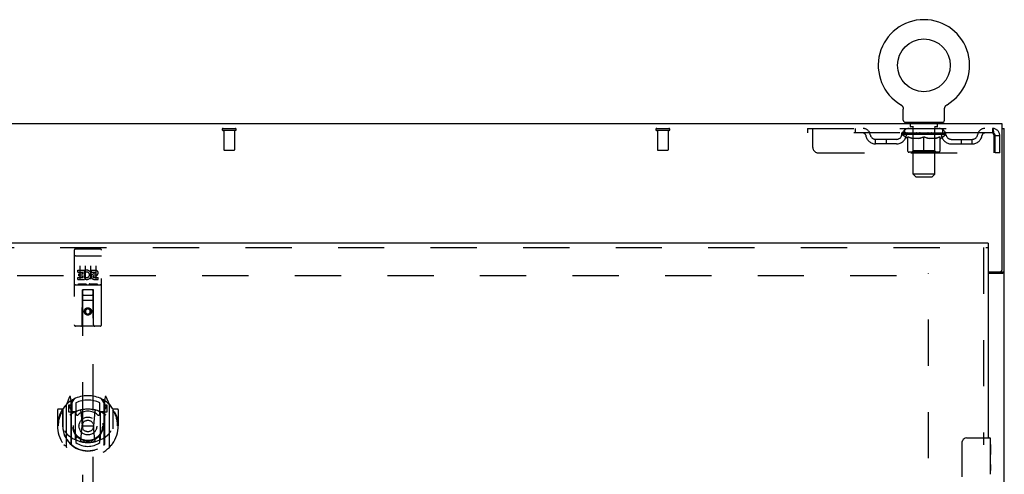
# Model space of a CAD drawing. Header units: inches. Extents: x 0 to 194, y 0 to 126.
# Tile 14 of 21: x 65 to 88, y 85 to 96. Entities that reach past the tile are written whole.
import ezdxf

# ---------------------------------------------------------------- set-up
doc = ezdxf.new("R2010")
doc.units = ezdxf.units.IN
doc.header["$LTSCALE"] = 10.674419
doc.header["$MEASUREMENT"] = 0
doc.linetypes.add('HIDDEN', pattern=[0.2, 0.1, -0.1])
doc.layers.get('0').update_dxf_attribs({"linetype": 'CONTINUOUS'})
doc.layers.add('DEFAULT_2', color=8, linetype='HIDDEN')
doc.layers.add('MASTER_DOOR_ASSEMBLY', color=7, linetype='CONTINUOUS')

msp = doc.modelspace()

# ---------------------------------------------------------------- linework, layer by layer
at = {"color": 7, "linetype": 'Continuous'}
for p, q in [((85.543, 93.711), (85.543, 93.711)), ((85.543, 93.711), (85.546, 93.708)), ((85.546, 93.708), (85.55, 93.706)), ((85.55, 93.706), (85.554, 93.703)), ((85.554, 93.703), (85.557, 93.701)), ((85.557, 93.701), (85.56, 93.698)), ((85.56, 93.698), (85.564, 93.695)), ((85.564, 93.695), (85.567, 93.692)), ((85.567, 93.692), (85.57, 93.689)), ((85.57, 93.689), (85.573, 93.686)), ((85.573, 93.686), (85.576, 93.683)), ((85.575, 93.683), (85.578, 93.679)), ((85.578, 93.679), (85.581, 93.676)), ((85.581, 93.676), (85.583, 93.672)), ((85.583, 93.672), (85.586, 93.668)), ((85.586, 93.669), (85.588, 93.665)), ((85.588, 93.665), (85.59, 93.661)), ((85.592, 93.657), (85.594, 93.653)), ((85.594, 93.653), (85.595, 93.649)), ((85.595, 93.649), (85.597, 93.645)), ((85.597, 93.645), (85.598, 93.641)), ((85.598, 93.641), (85.599, 93.637)), ((85.599, 93.637), (85.601, 93.633)), ((85.601, 93.633), (85.601, 93.628)), ((85.604, 93.354), (85.604, 93.603)), ((86.554, 93.603), (86.554, 93.607)), ((86.554, 93.354), (86.554, 93.603)), ((86.556, 93.624), (86.557, 93.628)), ((86.557, 93.628), (86.558, 93.633)), ((86.558, 93.633), (86.559, 93.637)), ((86.559, 93.637), (86.56, 93.641)), ((86.56, 93.641), (86.561, 93.645)), ((86.561, 93.645), (86.563, 93.649)), ((86.563, 93.649), (86.565, 93.653)), ((86.565, 93.653), (86.566, 93.657)), ((86.566, 93.657), (86.568, 93.661)), ((86.568, 93.661), (86.57, 93.665)), ((86.57, 93.665), (86.573, 93.669)), ((86.573, 93.668), (86.575, 93.672)), ((86.575, 93.672), (86.577, 93.676)), ((86.577, 93.676), (86.58, 93.679)), ((86.58, 93.679), (86.583, 93.683)), ((86.583, 93.683), (86.585, 93.686)), ((86.585, 93.686), (86.588, 93.689)), ((86.588, 93.689), (86.591, 93.692)), ((86.591, 93.692), (86.595, 93.695)), ((86.595, 93.695), (86.598, 93.698)), ((86.598, 93.698), (86.601, 93.701)), ((86.601, 93.701), (86.605, 93.703)), ((86.605, 93.703), (86.608, 93.706)), ((86.608, 93.706), (86.612, 93.708)), ((86.608, 93.706), (86.61, 93.707)), ((86.612, 93.708), (86.615, 93.711)), ((86.615, 93.711), (86.615, 93.711)), ((85.642, 93.294), (85.642, 93.264)), ((86.517, 93.294), (85.642, 93.294)), ((86.517, 93.294), (86.517, 93.264)), ((87.881, 93.16), (87.933, 93.16)), ((87.829, 89.848), (87.829, 89.847)), ((87.829, 89.847), (87.933, 89.847))]:
    msp.add_line(p, q, dxfattribs=at)
at = {"color": 3, "linetype": 'Continuous'}
for p, q in [((87.881, 93.264), (39.985, 93.264)), ((87.881, 89.907), (87.881, 93.264)), ((87.933, 33.368), (87.933, 93.16)), ((87.558, 89.847), (87.821, 89.847)), ((87.558, 89.816), (87.892, 89.816))]:
    msp.add_line(p, q, dxfattribs=at)
at = {"color": 7, "linetype": 'Continuous'}
for points in [[(85.59, 93.661), (85.592, 93.657), (85.594, 93.653)], [(85.601, 93.628), (85.602, 93.624), (85.603, 93.62), (85.603, 93.615), (85.604, 93.611), (85.604, 93.607), (85.604, 93.603)], [(85.604, 93.611), (85.604, 93.607), (85.604, 93.603)], [(86.554, 93.607), (86.554, 93.611), (86.555, 93.615), (86.555, 93.62), (86.556, 93.624)], [(86.554, 93.607), (86.554, 93.611), (86.555, 93.615), (86.555, 93.62), (86.556, 93.624)], [(87.811, 89.816), (87.811, 89.817), (87.81, 89.818), (87.81, 89.82), (87.81, 89.821), (87.811, 89.823), (87.812, 89.825), (87.813, 89.826), (87.814, 89.828), (87.815, 89.829), (87.816, 89.831), (87.818, 89.832), (87.819, 89.833), (87.822, 89.836)], [(87.822, 89.836), (87.824, 89.837), (87.825, 89.839), (87.826, 89.84), (87.827, 89.841), (87.828, 89.843), (87.829, 89.844), (87.829, 89.845), (87.829, 89.847)]]:
    msp.add_lwpolyline(points, dxfattribs=at)
at = {"color": 3, "linetype": 'Continuous'}
for points in [[(87.892, 89.816), (87.894, 89.817), (87.896, 89.819), (87.899, 89.821), (87.901, 89.822), (87.904, 89.824), (87.907, 89.825)], [(87.907, 89.825), (87.913, 89.828), (87.916, 89.83), (87.919, 89.831), (87.921, 89.833), (87.924, 89.834), (87.926, 89.836), (87.928, 89.837), (87.93, 89.839), (87.931, 89.841), (87.932, 89.842), (87.933, 89.844), (87.933, 89.845), (87.933, 89.847)]]:
    msp.add_lwpolyline(points, dxfattribs=at)
at = {"color": 7, "linetype": 'Continuous'}
msp.add_circle((86.079, 94.618), 0.609, dxfattribs=at)
for centre, radius, start, end in [((86.079, 94.618), 1.054, 300.3993, 239.6007), ((85.664, 93.354), 0.06, 180, 270), ((86.494, 93.354), 0.06, 270, 360)]:
    msp.add_arc(centre, radius, start, end, dxfattribs=at)
at = {"color": 3, "linetype": 'Continuous'}
msp.add_arc((87.821, 89.907), 0.06, 270, 360, dxfattribs=at)
at = {"layer": 'DEFAULT_2', "color": 8, "linetype": 'HIDDEN'}
for p, q in [((85.548, 93.707), (85.55, 93.706)), ((86.615, 93.711), (86.615, 93.711)), ((69.916, 93.16), (70.2, 93.16)), ((69.916, 93.117), (70.2, 93.117)), ((69.934, 93.117), (69.934, 92.67)), ((70.182, 93.117), (70.182, 92.67)), ((79.916, 93.16), (80.2, 93.16)), ((79.916, 93.117), (80.2, 93.117)), ((79.934, 93.117), (79.934, 92.67)), ((80.182, 93.117), (80.182, 92.67)), ((83.392, 93.16), (83.392, 93.056)), ((83.392, 93.16), (87.662, 93.16)), ((83.517, 92.722), (83.517, 93.16)), ((84.492, 93.16), (84.492, 93.056)), ((85.642, 93.056), (85.642, 93.16)), ((85.734, 93.294), (85.734, 93.264)), ((85.769, 93.204), (85.769, 93.284)), ((85.838, 93.194), (85.779, 93.194)), ((85.83, 92.104), (85.83, 93.184)), ((86.379, 93.194), (86.32, 93.194)), ((86.328, 92.104), (86.328, 93.184)), ((86.389, 93.204), (86.389, 93.284)), ((86.424, 93.294), (86.424, 93.264)), ((86.517, 93.056), (86.517, 93.16)), ((87.662, 93.16), (87.662, 93.056)), ((87.664, 93.159), (87.662, 93.16)), ((87.662, 93.056), (83.392, 93.056)), ((84.965, 92.805), (84.965, 92.909)), ((85.447, 92.909), (84.965, 92.909)), ((85.215, 92.805), (85.215, 92.909)), ((85.573, 93.019), (85.573, 93.056)), ((86.585, 93.019), (85.573, 93.019)), ((85.7, 92.929), (85.573, 93.019)), ((85.581, 93.051), (85.581, 93.056)), ((85.587, 93.048), (85.587, 93.051)), ((85.587, 93.048), (86.571, 93.048)), ((85.595, 93.048), (85.595, 93.051)), ((85.595, 93.048), (85.595, 93.051)), ((85.603, 93.051), (85.603, 93.056)), ((85.616, 93.048), (85.616, 93.051)), ((85.618, 93.048), (85.618, 93.051)), ((85.641, 93.051), (85.641, 93.056)), ((85.652, 93.048), (85.652, 93.051)), ((85.654, 93.048), (85.654, 93.051)), ((85.818, 93.05), (85.657, 93.05)), ((85.691, 93.051), (85.691, 93.056)), ((85.692, 93.048), (85.692, 93.05)), ((85.693, 93.048), (85.693, 93.05)), ((85.695, 93.048), (85.695, 93.05)), ((85.7, 92.929), (85.709, 92.929)), ((85.701, 93.048), (85.701, 93.051)), ((85.701, 93.048), (85.701, 93.05)), ((85.704, 93.048), (85.704, 93.051)), ((85.707, 93.048), (85.707, 93.051)), ((85.709, 92.639), (85.709, 92.964)), ((85.71, 93.048), (85.71, 93.05)), ((85.721, 93.048), (85.721, 93.05)), ((85.736, 93.048), (85.736, 93.053)), ((85.736, 93.048), (85.736, 93.05)), ((85.753, 93.048), (85.753, 93.05)), ((85.753, 93.048), (85.753, 93.05)), ((85.754, 93.051), (85.754, 93.056)), ((85.761, 93.048), (85.761, 93.051)), ((85.765, 93.048), (85.765, 93.051)), ((85.772, 93.048), (85.772, 93.05)), ((85.781, 93.048), (85.781, 93.054)), ((85.794, 93.048), (85.794, 93.05)), ((85.796, 93.048), (85.796, 93.05)), ((85.818, 93.048), (85.818, 93.05)), ((85.871, 93.05), (85.822, 93.05)), ((85.966, 92.929), (85.822, 92.929)), ((85.826, 93.051), (85.826, 93.056)), ((85.829, 92.641), (85.829, 93.016)), ((85.831, 93.048), (85.831, 93.051)), ((85.835, 93.048), (85.835, 93.051)), ((85.84, 93.048), (85.84, 93.055)), ((85.843, 93.048), (85.843, 93.05)), ((85.852, 93.048), (85.852, 93.05)), ((85.871, 93.048), (85.871, 93.05)), ((85.931, 93.05), (85.884, 93.05)), ((85.9, 93.048), (85.9, 93.05)), ((85.906, 93.051), (85.906, 93.056)), ((85.909, 93.048), (85.909, 93.051)), ((85.911, 93.048), (85.911, 93.055)), ((85.913, 93.048), (85.913, 93.051)), ((85.919, 93.048), (85.919, 93.051)), ((85.931, 93.048), (85.931, 93.05)), ((85.996, 93.05), (85.952, 93.05)), ((85.962, 93.048), (85.962, 93.05)), ((85.988, 93.05), (86.079, 93.056)), ((85.991, 93.051), (85.991, 93.056)), ((85.992, 93.056), (85.991, 93.056)), ((85.992, 93.051), (85.992, 93.056)), ((85.992, 93.048), (85.992, 93.051)), ((85.995, 93.048), (85.995, 93.051)), ((85.996, 93.048), (85.996, 93.051)), ((85.996, 93.048), (85.996, 93.05)), ((86.062, 93.05), (86.024, 93.05)), ((86.028, 93.048), (86.028, 93.05)), ((86.062, 93.048), (86.062, 93.05)), ((86.077, 93.051), (86.077, 93.051)), ((86.077, 93.048), (86.077, 93.051)), ((86.077, 93.048), (86.077, 93.051)), ((86.079, 93.051), (86.079, 93.056)), ((86.079, 92.61), (86.079, 92.964)), ((86.081, 93.048), (86.081, 93.051)), ((86.081, 93.048), (86.081, 93.051)), ((86.081, 93.051), (86.081, 93.051)), ((86.083, 93.05), (86.134, 93.05)), ((86.096, 93.048), (86.096, 93.05)), ((86.109, 93.05), (86.109, 93.054)), ((86.109, 93.054), (86.171, 93.05)), ((86.126, 93.05), (86.126, 93.053)), ((86.13, 93.048), (86.13, 93.05)), ((86.162, 93.048), (86.162, 93.051)), ((86.163, 93.048), (86.163, 93.051)), ((86.163, 93.048), (86.163, 93.05)), ((86.163, 93.05), (86.206, 93.05)), ((86.167, 93.051), (86.167, 93.056)), ((86.167, 93.051), (86.167, 93.056)), ((86.167, 93.056), (86.167, 93.056)), ((86.167, 93.048), (86.167, 93.051)), ((86.336, 92.929), (86.192, 92.929)), ((86.196, 93.048), (86.196, 93.05)), ((86.227, 93.048), (86.227, 93.05)), ((86.227, 93.05), (86.274, 93.05)), ((86.239, 93.048), (86.239, 93.051)), ((86.245, 93.048), (86.245, 93.051)), ((86.247, 93.048), (86.247, 93.055)), ((86.249, 93.048), (86.249, 93.051)), ((86.252, 93.051), (86.252, 93.056)), ((86.258, 93.048), (86.258, 93.05)), ((86.287, 93.048), (86.287, 93.05)), ((86.287, 93.05), (86.336, 93.05)), ((86.306, 93.048), (86.306, 93.05)), ((86.315, 93.048), (86.315, 93.05)), ((86.318, 93.048), (86.318, 93.055)), ((86.323, 93.048), (86.323, 93.051)), ((86.327, 93.048), (86.327, 93.051)), ((86.329, 92.641), (86.329, 93.016)), ((86.332, 93.051), (86.332, 93.056)), ((86.34, 93.048), (86.34, 93.05)), ((86.34, 93.05), (86.501, 93.05)), ((86.362, 93.048), (86.362, 93.05)), ((86.365, 93.048), (86.365, 93.05)), ((86.377, 93.048), (86.377, 93.054)), ((86.386, 93.048), (86.386, 93.05)), ((86.393, 93.048), (86.393, 93.051)), ((86.397, 93.048), (86.397, 93.051)), ((86.404, 93.051), (86.404, 93.056)), ((86.406, 93.048), (86.406, 93.05)), ((86.406, 93.048), (86.406, 93.05)), ((86.422, 93.048), (86.422, 93.053)), ((86.422, 93.048), (86.422, 93.05)), ((86.437, 93.048), (86.437, 93.05)), ((86.448, 93.048), (86.448, 93.05)), ((86.45, 92.639), (86.45, 92.964)), ((86.45, 92.929), (86.458, 92.929)), ((86.452, 93.048), (86.452, 93.051)), ((86.454, 93.048), (86.454, 93.051)), ((86.457, 93.048), (86.457, 93.051)), ((86.457, 93.048), (86.457, 93.05)), ((86.458, 92.929), (86.585, 93.019)), ((86.463, 93.048), (86.463, 93.05)), ((86.465, 93.048), (86.465, 93.05)), ((86.466, 93.048), (86.466, 93.05)), ((86.467, 93.051), (86.467, 93.056)), ((86.504, 93.048), (86.504, 93.051)), ((86.506, 93.048), (86.506, 93.051)), ((86.517, 93.051), (86.517, 93.056)), ((86.54, 93.048), (86.54, 93.051)), ((86.542, 93.048), (86.542, 93.051)), ((86.555, 93.051), (86.555, 93.056)), ((86.563, 93.048), (86.563, 93.051)), ((86.564, 93.048), (86.564, 93.051)), ((86.571, 93.048), (86.571, 93.051)), ((86.578, 93.051), (86.578, 93.056)), ((86.585, 93.019), (86.585, 93.056)), ((86.711, 92.909), (87.194, 92.909)), ((86.944, 92.805), (86.944, 92.909)), ((87.194, 92.805), (87.194, 92.909)), ((87.695, 92.993), (87.695, 92.597)), ((87.725, 92.597), (87.725, 92.993)), ((87.829, 92.993), (87.725, 92.993)), ((87.829, 92.597), (87.829, 92.993)), ((69.944, 92.66), (70.172, 92.66)), ((79.944, 92.66), (80.172, 92.66)), ((85.447, 92.805), (84.965, 92.805)), ((86.711, 92.805), (87.194, 92.805)), ((83.642, 92.597), (87.695, 92.597)), ((86.42, 92.61), (85.738, 92.61)), ((85.829, 92.641), (85.797, 92.61)), ((86.329, 92.641), (85.829, 92.641)), ((86.329, 92.641), (86.361, 92.61)), ((87.829, 92.597), (87.725, 92.597)), ((86.328, 92.104), (85.83, 92.104)), ((85.89, 92.044), (85.83, 92.104)), ((85.89, 92.044), (86.268, 92.044)), ((86.268, 92.044), (86.328, 92.104)), ((41.683, 89.764), (86.183, 89.764)), ((86.183, 40.712), (86.183, 89.816))]:
    msp.add_line(p, q, dxfattribs=at)
for points in [[(87.664, 93.159), (87.667, 93.156), (87.669, 93.151), (87.672, 93.143), (87.674, 93.134), (87.676, 93.124), (87.679, 93.111), (87.681, 93.097), (87.683, 93.082), (87.686, 93.065), (87.688, 93.048), (87.69, 93.03), (87.693, 93.012), (87.695, 92.993)], [(85.709, 92.964), (85.729, 92.956), (85.75, 92.949), (85.769, 92.943), (85.789, 92.937), (85.809, 92.933), (85.828, 92.929)], [(85.822, 92.929), (85.804, 92.933), (85.785, 92.938), (85.766, 92.943), (85.747, 92.949), (85.728, 92.956), (85.709, 92.963)], [(85.958, 92.929), (85.978, 92.933), (85.998, 92.938), (86.018, 92.943), (86.038, 92.949), (86.058, 92.956), (86.079, 92.964)], [(86.079, 92.963), (86.06, 92.955), (86.041, 92.949), (86.022, 92.943), (86.003, 92.938), (85.985, 92.933), (85.966, 92.929)], [(86.079, 92.964), (86.1, 92.956), (86.12, 92.949), (86.14, 92.943), (86.16, 92.938), (86.18, 92.933), (86.2, 92.929)], [(86.192, 92.929), (86.173, 92.933), (86.155, 92.938), (86.136, 92.943), (86.117, 92.949), (86.098, 92.956), (86.079, 92.963)], [(86.33, 92.929), (86.349, 92.933), (86.369, 92.938), (86.389, 92.943), (86.409, 92.949), (86.429, 92.956), (86.45, 92.964)], [(86.45, 92.963), (86.43, 92.956), (86.411, 92.949), (86.392, 92.943), (86.373, 92.938), (86.354, 92.933), (86.336, 92.929)], [(87.667, 93.054), (87.664, 93.056), (87.662, 93.056)], [(87.667, 93.054), (87.669, 93.052), (87.672, 93.05), (87.674, 93.046), (87.676, 93.042), (87.679, 93.038), (87.681, 93.032), (87.683, 93.026), (87.686, 93.02), (87.688, 93.014), (87.69, 93.007), (87.693, 93), (87.695, 92.993)]]:
    msp.add_lwpolyline(points, dxfattribs=at)
for centre, radius, start, end in [((69.916, 93.138), 0.0215, 90, 270), ((70.2, 93.138), 0.0215, 270, 90), ((79.916, 93.138), 0.0215, 90, 270), ((80.2, 93.138), 0.0215, 270, 90), ((84.675, 92.993), 0.167, 8.0716, 90), ((85.737, 92.993), 0.167, 90, 171.9284), ((85.759, 93.284), 0.01, 0, 90), ((85.779, 93.204), 0.01, 180, 270), ((85.82, 93.184), 0.01, 0, 90), ((86.338, 93.184), 0.01, 90, 180), ((86.379, 93.204), 0.01, 270, 360), ((86.399, 93.284), 0.01, 90, 180), ((86.422, 92.993), 0.167, 8.0716, 90), ((87.483, 92.993), 0.167, 90, 171.9284), ((87.662, 92.993), 0.167, 0, 90), ((84.676, 92.993), 0.0625, 7.9863, 90), ((84.965, 93.034), 0.229, 187.9863, 270), ((84.965, 93.034), 0.125, 188.0716, 270), ((85.447, 93.034), 0.125, 270, 351.9284), ((85.447, 93.034), 0.229, 270, 352.0137), ((85.736, 92.993), 0.0625, 90, 172.0137), ((85.797, 93.016), 0.0318, 0, 90), ((86.361, 93.016), 0.0318, 90, 180), ((86.422, 92.993), 0.0625, 7.9863, 90), ((86.711, 93.034), 0.229, 187.9863, 270), ((86.711, 93.034), 0.125, 188.0716, 270), ((87.194, 93.034), 0.125, 270, 351.9284), ((87.194, 93.034), 0.229, 270, 352.0137), ((87.482, 92.993), 0.0625, 90, 172.0137), ((87.662, 92.993), 0.063, 0, 90), ((69.944, 92.67), 0.01, 180, 270), ((70.172, 92.67), 0.01, 270, 360), ((79.944, 92.67), 0.01, 180, 270), ((80.172, 92.67), 0.01, 270, 360), ((83.642, 92.722), 0.125, 180, 270), ((85.738, 92.639), 0.0296, 180, 270), ((86.42, 92.639), 0.0296, 270, 360)]:
    msp.add_arc(centre, radius, start, end, dxfattribs=at)
for centre, major_axis, ratio, start_param, end_param in [((86.079, 93.056), (0.506, 0.005), 0.05963, 2.96643, 3.140963), ((85.557, 93.046), (0.158, 0), 0.060556, 0.430652, 1.470503), ((86.079, 93.056), (0.506, 0), 0.060556, -3.141593, -2.96706), ((85.557, 93.041), (0.158, 0.002), 0.05963, 1.376596, 1.469874), ((86.079, 93.056), (0.506, 0.011), 0.05688, 2.791345, 2.965878), ((85.538, 93.046), (0.158, 0.002), 0.05963, 0.25549, 1.295341), ((85.592, 93.046), (0.158, -0.002), 0.05963, 0.605815, 1.645666), ((86.079, 93.056), (0.506, -0.005), 0.05963, -2.96643, -2.791898), ((85.592, 93.041), (0.158, 0), 0.060556, 1.551758, 1.645036), ((85.538, 93.041), (0.158, 0.003), 0.05688, 1.20151, 1.294789), ((85.593, 93.043), (0.131, 0.001), 0.05963, 1.065228, 1.614276), ((85.577, 93.043), (0.131, 0.003), 0.05688, 0.890143, 1.43919), ((85.624, 93.043), (0.131, 0), 0.060556, 1.240391, 1.789438), ((86.079, 93.056), (0.506, 0.015), 0.052395, 2.616403, 2.790936), ((85.535, 93.046), (0.158, 0.003), 0.05688, 0.080405, 1.120256), ((85.642, 93.046), (0.158, -0.003), 0.05688, 0.7809, 1.820751), ((86.079, 93.056), (0.506, -0.011), 0.05688, -2.791345, -2.616812), ((85.642, 93.041), (0.158, -0.002), 0.05963, 1.72692, 1.820198), ((85.535, 93.041), (0.158, 0.005), 0.052395, 1.026568, 1.119847), ((85.577, 93.043), (0.131, 0.004), 0.052395, 0.715201, 1.264248), ((85.668, 93.043), (0.131, -0.001), 0.05963, 1.415553, 1.9646), ((86.079, 93.056), (0.506, 0.02), 0.046319, 2.441654, 2.616187), ((85.706, 93.046), (0.158, -0.005), 0.052395, 0.955842, 1.995693), ((85.548, 93.046), (0.158, 0.005), 0.052395, -0.094537, 0.945314), ((86.079, 93.056), (0.506, -0.015), 0.052395, -2.616403, -2.44187), ((85.706, 93.041), (0.158, -0.003), 0.05688, 1.902006, 1.995284), ((85.548, 93.041), (0.158, 0.006), 0.046319, 0.851819, 0.945098), ((85.592, 93.043), (0.131, 0.005), 0.046319, 0.540452, 1.089499), ((85.725, 93.043), (0.131, -0.003), 0.05688, 1.590638, 2.139686), ((86.079, 93.056), (0.506, 0.024), 0.038841, 2.267123, 2.441656), ((85.78, 93.046), (0.158, -0.006), 0.046319, 1.130591, 2.170442), ((85.578, 93.046), (0.158, 0.006), 0.046319, -0.269286, 0.770565), ((86.079, 93.056), (0.506, -0.02), 0.046319, -2.441654, -2.267121), ((85.78, 93.041), (0.158, -0.005), 0.052395, 2.076947, 2.170226), ((85.578, 93.041), (0.158, 0.007), 0.038841, 0.677289, 0.770567), ((85.621, 93.043), (0.131, 0.006), 0.038841, 0.365921, 0.914969), ((85.793, 93.043), (0.131, -0.004), 0.052395, 1.76558, 2.314627), ((86.079, 93.056), (0.506, 0.027), 0.030195, 2.09281, 2.267343), ((85.864, 93.046), (0.158, -0.007), 0.038841, 1.305122, 2.344973), ((85.623, 93.046), (0.158, 0.007), 0.038841, -0.443817, 0.596034), ((86.079, 93.056), (0.506, -0.024), 0.038841, -2.267123, -2.092591), ((85.864, 93.041), (0.158, -0.006), 0.046319, 2.251696, 2.344975), ((85.623, 93.041), (0.158, 0.008), 0.030195, 0.502975, 0.596254), ((85.665, 93.043), (0.131, 0.007), 0.030195, 0.191608, 0.740655), ((85.869, 93.043), (0.131, -0.005), 0.046319, 1.940329, 2.489376), ((85.682, 93.046), (0.158, 0.008), 0.030195, -0.61813, 0.421721), ((86.079, 93.056), (0.506, 0.029), 0.020645, 1.918687, 2.09322), ((85.955, 93.046), (0.158, -0.008), 0.030195, 1.479435, 2.519286), ((86.079, 93.056), (0.506, -0.027), 0.030195, -2.09281, -1.918277), ((85.955, 93.041), (0.158, -0.007), 0.038841, 2.426227, 2.519505), ((85.682, 93.041), (0.158, 0.009), 0.020645, 0.328852, 0.422131), ((85.721, 93.043), (0.131, 0.007), 0.020645, 0.017485, 0.566532), ((85.952, 93.043), (0.131, -0.006), 0.038841, 2.11486, 2.663907), ((85.752, 93.046), (0.158, 0.009), 0.020645, -0.792253, 0.247598), ((86.079, 93.056), (0.506, 0.03), 0.010478, 1.744704, 1.919237), ((86.049, 93.046), (0.158, -0.009), 0.020645, 1.653558, 2.693409), ((86.079, 93.056), (0.506, -0.029), 0.020645, -1.918687, -1.744154), ((86.049, 93.041), (0.158, -0.008), 0.030195, 2.60054, 2.693819), ((85.752, 93.041), (0.158, 0.009), 0.010478, 0.154869, 0.248148), ((85.788, 93.043), (0.131, 0.008), 0.010478, 6.126688, 6.675735), ((86.038, 93.043), (0.131, -0.007), 0.030195, 2.289173, 2.83822), ((85.833, 93.046), (0.158, 0.009), 0.010478, -0.966236, -0.000846), ((86.144, 93.046), (0.158, -0.009), 0.010478, 1.827541, 2.867392), ((86.079, 93.056), (0.506, -0.03), 0.010478, -1.744704, -1.563007), ((86.144, 93.041), (0.158, -0.009), 0.020645, 2.774664, 2.867942), ((86.126, 93.043), (0.131, -0.007), 0.020645, 2.463296, 3.012344), ((86.015, 93.046), (0.158, 0.009), 0.010478, 0.274201, 1.314052), ((85.946, 93.043), (0.131, 0.008), 0.010478, -0.000483, 0.504314), ((85.921, 93.041), (0.158, 0.009), 0.010478, 0.099668, 0.192946), ((86.079, 93.056), (0.506, 0.03), 0.010478, -1.571421, -1.396888), ((86.237, 93.041), (0.158, -0.009), 0.010478, 2.74231, 2.948646), ((86.212, 93.043), (0.131, -0.008), 0.010478, 2.637279, 3.14189), ((86.11, 93.046), (0.158, 0.009), 0.020645, 0.448184, 1.488034), ((86.032, 93.043), (0.131, 0.007), 0.020645, 0.129249, 0.678296), ((86.015, 93.041), (0.158, 0.009), 0.020645, 0.273651, 0.366929), ((86.079, 93.056), (0.506, 0.029), 0.020645, -1.397439, -1.222906), ((86.325, 93.046), (0.158, -0.009), 0.010478, -3.140747, -2.175357), ((86.079, 93.056), (0.506, -0.03), 0.010478, 1.222355, 1.396888), ((86.204, 93.046), (0.158, 0.008), 0.030195, 0.622307, 1.662158), ((86.12, 93.043), (0.131, 0.007), 0.030195, 0.303372, 0.852419), ((86.371, 93.043), (0.131, -0.008), 0.010478, 2.749043, 3.29809), ((86.406, 93.046), (0.158, -0.009), 0.020645, 2.893995, 3.933846), ((86.11, 93.041), (0.158, 0.008), 0.030195, 0.447774, 0.541052), ((86.406, 93.041), (0.158, -0.009), 0.010478, 2.893445, 2.986723), ((86.079, 93.056), (0.506, 0.027), 0.030195, -1.223315, -1.048783), ((86.079, 93.056), (0.506, -0.029), 0.020645, 1.048373, 1.222906), ((86.294, 93.046), (0.158, 0.007), 0.038841, 0.79662, 1.836471), ((86.206, 93.043), (0.131, 0.006), 0.038841, 0.477686, 1.026733), ((86.437, 93.043), (0.131, -0.007), 0.020645, 2.57506, 3.124108), ((86.477, 93.046), (0.158, -0.008), 0.030195, 2.719872, 3.759723), ((86.378, 93.046), (0.158, 0.006), 0.046319, 0.971151, 2.011002), ((86.204, 93.041), (0.158, 0.007), 0.038841, 0.622087, 0.715366), ((86.477, 93.041), (0.158, -0.009), 0.020645, 2.719462, 2.812741), ((86.079, 93.056), (0.506, 0.024), 0.038841, -1.049002, -0.874469), ((86.079, 93.056), (0.506, -0.027), 0.030195, 0.87425, 1.048783), ((86.289, 93.043), (0.131, 0.005), 0.046319, 0.652216, 1.201263), ((86.452, 93.046), (0.158, 0.005), 0.052395, 1.1459, 2.185751), ((86.494, 93.043), (0.131, -0.007), 0.030195, 2.400937, 2.949985), ((86.535, 93.046), (0.158, -0.007), 0.038841, 2.545558, 3.585409), ((86.365, 93.043), (0.131, 0.004), 0.052395, 0.826965, 1.376012), ((86.294, 93.041), (0.158, 0.006), 0.046319, 0.796618, 0.889896), ((86.535, 93.041), (0.158, -0.008), 0.030195, 2.545339, 2.638617), ((86.516, 93.046), (0.158, 0.003), 0.05688, 1.320842, 2.360692), ((86.079, 93.056), (0.506, 0.02), 0.046319, -0.874471, -0.699939), ((86.079, 93.056), (0.506, -0.024), 0.038841, 0.699936, 0.874469), ((86.58, 93.046), (0.158, -0.006), 0.046319, 2.371028, 3.410879), ((86.537, 93.043), (0.131, -0.006), 0.038841, 2.226624, 2.775671), ((86.566, 93.046), (0.158, 0.002), 0.05963, 1.495927, 2.535778), ((86.433, 93.043), (0.131, 0.003), 0.05688, 1.001907, 1.550954), ((86.61, 93.046), (0.158, -0.005), 0.052395, 2.196279, 3.23613), ((86.378, 93.041), (0.158, 0.005), 0.052395, 0.971367, 1.064645), ((86.566, 93.043), (0.131, -0.005), 0.046319, 2.052093, 2.601141), ((86.601, 93.046), (0.158, 0), 0.060556, 1.671089, 2.71094), ((86.58, 93.041), (0.158, -0.007), 0.038841, 2.371026, 2.464304), ((86.624, 93.046), (0.158, -0.003), 0.05688, 2.021337, 3.061188), ((86.079, 93.056), (0.506, 0.015), 0.052395, -0.699723, -0.52519), ((86.079, 93.056), (0.506, -0.02), 0.046319, 0.525406, 0.699939), ((86.621, 93.046), (0.158, -0.002), 0.05963, 1.846251, 2.886102), ((86.49, 93.043), (0.131, 0.001), 0.05963, 1.176993, 1.72604), ((86.581, 93.043), (0.131, -0.004), 0.052395, 1.877344, 2.426392), ((86.534, 93.043), (0.131, 0), 0.060556, 1.352155, 1.901202), ((86.581, 93.043), (0.131, -0.003), 0.05688, 1.702402, 2.25145), ((86.565, 93.043), (0.131, -0.001), 0.05963, 1.527317, 2.076364), ((86.452, 93.041), (0.158, 0.003), 0.05688, 1.146309, 1.239587), ((86.61, 93.041), (0.158, -0.006), 0.046319, 2.196495, 2.289773), ((86.079, 93.056), (0.506, 0.011), 0.05688, -0.524781, -0.350248), ((86.079, 93.056), (0.506, -0.015), 0.052395, 0.350657, 0.52519), ((86.516, 93.041), (0.158, 0.002), 0.05963, 1.321394, 1.414673), ((86.624, 93.041), (0.158, -0.005), 0.052395, 2.021746, 2.115024), ((86.079, 93.056), (0.506, 0.005), 0.05963, -0.349695, -0.175162), ((86.079, 93.056), (0.506, -0.011), 0.05688, 0.175715, 0.350248), ((86.566, 93.041), (0.158, 0), 0.060556, 1.496556, 1.589835), ((86.621, 93.041), (0.158, -0.003), 0.05688, 1.846804, 1.940083), ((86.601, 93.041), (0.158, -0.002), 0.05963, 1.671719, 1.764997), ((86.079, 93.056), (0.506, 0), 0.060556, -0.174533, 0), ((86.079, 93.056), (0.506, -0.005), 0.05963, 0.000629, 0.175162)]:
    msp.add_ellipse(centre, major_axis=major_axis, ratio=ratio, start_param=start_param, end_param=end_param, dxfattribs=at)
at = {"layer": 'MASTER_DOOR_ASSEMBLY', "color": 3, "linetype": 'Continuous'}
for p, q in [((87.558, 90.514), (64.027, 90.514)), ((87.558, 90.41), (87.558, 86.014))]:
    msp.add_line(p, q, dxfattribs=at)
at = {"layer": 'MASTER_DOOR_ASSEMBLY', "color": 8, "linetype": 'HIDDEN'}
for p, q in [((64.027, 90.41), (87.558, 90.41)), ((66.515, 90.381), (67.08, 90.381)), ((87.454, 90.41), (87.454, 85.859)), ((66.485, 90.351), (66.485, 88.626)), ((66.502, 90.222), (66.501, 90.222)), ((66.503, 90.222), (66.502, 90.222)), ((66.503, 90.223), (66.503, 90.222)), ((66.504, 90.223), (66.503, 90.223)), ((66.505, 90.223), (66.504, 90.223)), ((66.506, 90.223), (66.505, 90.223)), ((66.507, 90.223), (66.506, 90.223)), ((66.507, 90.223), (66.507, 90.223)), ((66.508, 90.223), (66.507, 90.223)), ((66.509, 90.223), (66.508, 90.223)), ((66.51, 90.223), (66.509, 90.223)), ((66.511, 90.223), (66.51, 90.223)), ((66.512, 90.223), (66.511, 90.223)), ((66.512, 90.223), (66.512, 90.223)), ((66.513, 90.223), (66.512, 90.223)), ((66.514, 90.223), (66.513, 90.223)), ((66.515, 90.223), (66.514, 90.223)), ((66.515, 90.223), (67.08, 90.223)), ((67.08, 90.223), (67.081, 90.223)), ((67.081, 90.223), (67.082, 90.223)), ((67.082, 90.223), (67.083, 90.223)), ((67.083, 90.223), (67.084, 90.223)), ((67.084, 90.223), (67.085, 90.223)), ((67.085, 90.223), (67.085, 90.223)), ((67.085, 90.223), (67.086, 90.223)), ((67.086, 90.223), (67.087, 90.223)), ((67.087, 90.223), (67.088, 90.223)), ((67.088, 90.223), (67.089, 90.223)), ((67.089, 90.223), (67.089, 90.223)), ((67.089, 90.223), (67.09, 90.223)), ((67.09, 90.223), (67.091, 90.223)), ((67.091, 90.223), (67.092, 90.223)), ((67.092, 90.223), (67.093, 90.223)), ((67.093, 90.223), (67.093, 90.222)), ((67.11, 88.626), (67.11, 90.351)), ((66.61, 89.99), (66.61, 89.684)), ((66.735, 89.99), (66.735, 89.684)), ((66.86, 89.99), (66.86, 89.684)), ((66.985, 89.99), (66.985, 89.684)), ((66.566, 89.846), (66.566, 89.888)), ((66.566, 89.888), (66.722, 89.888)), ((66.566, 89.846), (66.679, 89.846)), ((66.566, 89.675), (66.566, 89.718)), ((66.566, 89.718), (66.679, 89.718)), ((66.587, 89.761), (66.587, 89.804)), ((66.587, 89.804), (66.679, 89.804)), ((66.587, 89.761), (66.679, 89.761)), ((66.679, 89.804), (66.679, 89.846)), ((66.679, 89.718), (66.679, 89.761)), ((66.722, 89.711), (66.722, 89.888)), ((66.722, 89.711), (66.735, 89.729)), ((66.746, 89.84), (66.73, 89.879)), ((66.878, 89.846), (66.878, 89.888)), ((66.878, 89.888), (66.971, 89.888)), ((66.878, 89.846), (66.971, 89.846)), ((66.938, 89.761), (66.985, 89.761)), ((66.942, 89.802), (66.971, 89.802)), ((66.942, 89.718), (67.035, 89.718)), ((67.035, 89.675), (67.035, 89.718)), ((66.515, 89.553), (67.08, 89.553)), ((66.566, 89.675), (66.722, 89.675)), ((66.759, 89.569), (66.587, 89.569)), ((66.722, 89.675), (66.722, 89.687)), ((66.726, 89.686), (66.722, 89.687)), ((67.009, 89.569), (66.837, 89.569)), ((66.942, 89.675), (67.035, 89.675)), ((66.668, 88.626), (66.671, 89.436)), ((66.673, 89.436), (66.671, 89.436)), ((66.673, 89.436), (66.673, 67.435)), ((66.923, 89.436), (66.673, 89.436)), ((66.713, 89.311), (66.883, 89.311)), ((66.923, 67.435), (66.923, 89.436)), ((66.924, 89.436), (66.923, 89.436)), ((66.928, 88.626), (66.924, 89.436)), ((66.925, 89.186), (66.67, 89.186)), ((66.798, 89.008), (66.735, 88.972)), ((66.735, 88.972), (66.735, 88.9)), ((66.735, 88.972), (66.745, 88.966)), ((66.735, 88.9), (66.745, 88.906)), ((66.735, 88.9), (66.798, 88.864)), ((66.798, 88.996), (66.745, 88.966)), ((66.745, 88.966), (66.745, 88.906)), ((66.745, 88.906), (66.798, 88.875)), ((66.798, 89.008), (66.798, 88.996)), ((66.86, 88.972), (66.798, 89.008)), ((66.85, 88.966), (66.798, 88.996)), ((66.798, 88.875), (66.85, 88.906)), ((66.798, 88.864), (66.86, 88.9)), ((66.798, 88.864), (66.798, 88.875)), ((66.86, 88.972), (66.85, 88.966)), ((66.85, 88.906), (66.85, 88.966)), ((66.86, 88.9), (66.85, 88.906)), ((66.86, 88.9), (66.86, 88.972)), ((67.08, 88.596), (66.515, 88.596)), ((66.298, 86.776), (66.298, 85.808)), ((66.372, 86.962), (66.302, 86.787)), ((66.355, 86.771), (66.355, 86.621)), ((66.415, 86.771), (66.355, 86.771)), ((66.364, 86.744), (66.393, 86.698)), ((66.423, 86.751), (66.368, 86.751)), ((66.394, 86.862), (66.394, 86.862)), ((66.394, 86.862), (66.394, 86.862)), ((66.394, 86.862), (66.394, 86.862)), ((66.415, 86.878), (66.401, 86.959)), ((66.415, 85.862), (66.415, 86.878)), ((66.423, 86.811), (66.493, 86.92)), ((66.423, 85.867), (66.423, 86.87)), ((66.425, 86.845), (66.425, 86.638)), ((66.523, 86.823), (66.523, 86.571)), ((67.073, 86.571), (67.073, 86.823)), ((67.103, 86.92), (67.173, 86.811)), ((67.17, 86.638), (67.17, 86.845)), ((67.173, 85.867), (67.173, 86.87)), ((67.228, 86.751), (67.173, 86.751)), ((67.195, 86.959), (67.18, 86.878)), ((67.18, 86.878), (67.18, 85.862)), ((67.24, 86.771), (67.18, 86.771)), ((67.202, 86.862), (67.197, 86.865)), ((67.203, 86.698), (67.232, 86.744)), ((67.293, 86.787), (67.223, 86.962)), ((67.24, 86.621), (67.24, 86.771)), ((67.298, 85.808), (67.298, 86.776)), ((66.098, 86.665), (66.098, 86.292)), ((66.215, 86.68), (66.113, 86.68)), ((66.215, 86.68), (66.215, 86.292)), ((66.223, 86.665), (66.215, 86.68)), ((66.223, 86.683), (66.223, 86.226)), ((66.355, 86.621), (66.415, 86.621)), ((66.515, 86.62), (66.443, 86.62)), ((66.445, 86.618), (66.511, 86.618)), ((66.515, 85.979), (66.515, 86.61)), ((66.635, 86.636), (66.665, 86.292)), ((66.961, 86.636), (66.93, 86.292)), ((67.153, 86.62), (67.08, 86.62)), ((67.08, 86.61), (67.08, 85.979)), ((67.085, 86.618), (67.15, 86.618)), ((67.18, 86.621), (67.24, 86.621)), ((67.38, 86.68), (67.372, 86.665)), ((67.373, 86.683), (67.373, 86.226)), ((67.38, 86.292), (67.38, 86.68)), ((67.483, 86.68), (67.38, 86.68)), ((67.498, 86.665), (67.498, 86.292)), ((66.098, 86.292), (66.113, 86.292)), ((66.215, 86.292), (66.23, 86.292)), ((66.635, 85.953), (66.665, 86.292)), ((66.665, 86.292), (66.93, 86.292)), ((66.96, 85.953), (66.93, 86.292)), ((67.38, 86.292), (67.365, 86.292)), ((67.483, 86.292), (67.498, 86.292)), ((66.223, 86.226), (66.223, 86.223)), ((67.373, 86.226), (67.373, 86.223)), ((66.523, 86.01), (66.523, 85.907)), ((67.073, 85.907), (67.073, 86.01))]:
    msp.add_line(p, q, dxfattribs=at)
at = {"layer": 'MASTER_DOOR_ASSEMBLY', "color": 7, "linetype": 'Continuous'}
for p, q in [((87.558, 90.514), (87.558, 90.41)), ((86.963, 85.114), (86.963, 85.914)), ((87.063, 86.014), (87.603, 86.014)), ((87.611, 85.86), (87.611, 85.629)), ((87.618, 85.86), (87.611, 85.86)), ((87.618, 85.435), (87.618, 85.999)), ((87.618, 85.692), (87.611, 85.692)), ((87.618, 85.629), (87.611, 85.629)), ((87.618, 85.399), (87.611, 85.399)), ((87.611, 85.399), (87.611, 85.262)), ((87.618, 85.593), (87.612, 85.593)), ((87.617, 85.46), (87.615, 85.482)), ((87.617, 85.462), (87.618, 85.462)), ((87.618, 85.175), (87.618, 85.432)), ((87.612, 85.231), (87.618, 85.231))]:
    msp.add_line(p, q, dxfattribs=at)
at = {"layer": 'MASTER_DOOR_ASSEMBLY', "color": 8, "linetype": 'HIDDEN'}
for points in [[(66.501, 90.222), (66.501, 90.222), (66.5, 90.222), (66.5, 90.222), (66.5, 90.222), (66.499, 90.222), (66.499, 90.222), (66.499, 90.222), (66.498, 90.222), (66.498, 90.222), (66.498, 90.222), (66.497, 90.222), (66.497, 90.222), (66.497, 90.222), (66.496, 90.221), (66.496, 90.221), (66.496, 90.221), (66.495, 90.221), (66.495, 90.221), (66.495, 90.221), (66.494, 90.221), (66.494, 90.221), (66.494, 90.221), (66.494, 90.221), (66.493, 90.221), (66.493, 90.221), (66.493, 90.221), (66.492, 90.221), (66.492, 90.22), (66.492, 90.22), (66.492, 90.22), (66.491, 90.22), (66.491, 90.22), (66.491, 90.22), (66.491, 90.22), (66.49, 90.22), (66.49, 90.22), (66.49, 90.22), (66.49, 90.22), (66.489, 90.22), (66.489, 90.219), (66.489, 90.219), (66.489, 90.219), (66.489, 90.219), (66.488, 90.219), (66.488, 90.219), (66.488, 90.219), (66.488, 90.219), (66.488, 90.219), (66.488, 90.219), (66.487, 90.218), (66.487, 90.218), (66.487, 90.218), (66.487, 90.218), (66.487, 90.218), (66.487, 90.218), (66.487, 90.218), (66.486, 90.218), (66.486, 90.218), (66.486, 90.218), (66.486, 90.217), (66.486, 90.217), (66.486, 90.217), (66.486, 90.217), (66.486, 90.217), (66.486, 90.217), (66.486, 90.217), (66.486, 90.217), (66.486, 90.217), (66.486, 90.217), (66.485, 90.216), (66.485, 90.216), (66.485, 90.216), (66.485, 90.216), (66.485, 90.216), (66.485, 90.216), (66.485, 90.216), (66.485, 90.216)], [(67.093, 90.222), (67.094, 90.222), (67.094, 90.222), (67.095, 90.222), (67.095, 90.222), (67.096, 90.222), (67.096, 90.222), (67.096, 90.222), (67.097, 90.222), (67.097, 90.222), (67.097, 90.222), (67.098, 90.222), (67.098, 90.222), (67.098, 90.222), (67.099, 90.222), (67.099, 90.222), (67.099, 90.221), (67.1, 90.221), (67.1, 90.221), (67.1, 90.221), (67.101, 90.221), (67.101, 90.221), (67.101, 90.221), (67.102, 90.221), (67.102, 90.221), (67.102, 90.221), (67.102, 90.221), (67.103, 90.221), (67.103, 90.221), (67.103, 90.221), (67.104, 90.22), (67.104, 90.22), (67.104, 90.22), (67.104, 90.22), (67.105, 90.22), (67.105, 90.22), (67.105, 90.22), (67.105, 90.22), (67.105, 90.22), (67.106, 90.22), (67.106, 90.22), (67.106, 90.22), (67.106, 90.219), (67.107, 90.219), (67.107, 90.219), (67.107, 90.219), (67.107, 90.219), (67.107, 90.219), (67.108, 90.219), (67.108, 90.219), (67.108, 90.219), (67.108, 90.219), (67.108, 90.218), (67.108, 90.218), (67.108, 90.218), (67.109, 90.218), (67.109, 90.218), (67.109, 90.218), (67.109, 90.218), (67.109, 90.218), (67.109, 90.218), (67.109, 90.218), (67.109, 90.217), (67.11, 90.217), (67.11, 90.217), (67.11, 90.217), (67.11, 90.217), (67.11, 90.217), (67.11, 90.217), (67.11, 90.217), (67.11, 90.217), (67.11, 90.217), (67.11, 90.216), (67.11, 90.216), (67.11, 90.216), (67.11, 90.216), (67.11, 90.216), (67.11, 90.216), (67.11, 90.216), (67.11, 90.216)], [(66.587, 89.569), (66.587, 89.569), (66.586, 89.569), (66.586, 89.569), (66.586, 89.569), (66.586, 89.569), (66.586, 89.569), (66.585, 89.569), (66.585, 89.569), (66.585, 89.569), (66.585, 89.569), (66.585, 89.569), (66.585, 89.569), (66.584, 89.569), (66.584, 89.569), (66.584, 89.569), (66.584, 89.569), (66.584, 89.569), (66.584, 89.569), (66.583, 89.569), (66.583, 89.569), (66.583, 89.569), (66.583, 89.57), (66.583, 89.57), (66.583, 89.57), (66.583, 89.57), (66.582, 89.57), (66.582, 89.57), (66.582, 89.57), (66.582, 89.57), (66.582, 89.57), (66.582, 89.57), (66.582, 89.57), (66.582, 89.57), (66.581, 89.57), (66.581, 89.57), (66.581, 89.57), (66.581, 89.57), (66.581, 89.57), (66.581, 89.57), (66.581, 89.57), (66.581, 89.57), (66.581, 89.57), (66.581, 89.57), (66.58, 89.57), (66.58, 89.57), (66.58, 89.57)], [(66.765, 89.57), (66.765, 89.57), (66.765, 89.57), (66.765, 89.57), (66.765, 89.57), (66.765, 89.57), (66.765, 89.57), (66.765, 89.57), (66.765, 89.57), (66.764, 89.57), (66.764, 89.57), (66.764, 89.57), (66.764, 89.57), (66.764, 89.57), (66.764, 89.57), (66.764, 89.57), (66.764, 89.57), (66.764, 89.57), (66.763, 89.57), (66.763, 89.57), (66.763, 89.57), (66.763, 89.57), (66.763, 89.57), (66.763, 89.57), (66.763, 89.57), (66.762, 89.569), (66.762, 89.569), (66.762, 89.569), (66.762, 89.569), (66.762, 89.569), (66.762, 89.569), (66.762, 89.569), (66.761, 89.569), (66.761, 89.569), (66.761, 89.569), (66.761, 89.569), (66.761, 89.569), (66.761, 89.569), (66.76, 89.569), (66.76, 89.569), (66.76, 89.569), (66.76, 89.569), (66.76, 89.569), (66.759, 89.569), (66.759, 89.569), (66.759, 89.569)], [(66.837, 89.569), (66.837, 89.569), (66.836, 89.569), (66.836, 89.569), (66.836, 89.569), (66.836, 89.569), (66.836, 89.569), (66.835, 89.569), (66.835, 89.569), (66.835, 89.569), (66.835, 89.569), (66.835, 89.569), (66.835, 89.569), (66.834, 89.569), (66.834, 89.569), (66.834, 89.569), (66.834, 89.569), (66.834, 89.569), (66.834, 89.569), (66.833, 89.569), (66.833, 89.569), (66.833, 89.569), (66.833, 89.57), (66.833, 89.57), (66.833, 89.57), (66.833, 89.57), (66.832, 89.57), (66.832, 89.57), (66.832, 89.57), (66.832, 89.57), (66.832, 89.57), (66.832, 89.57), (66.832, 89.57), (66.832, 89.57), (66.831, 89.57), (66.831, 89.57), (66.831, 89.57), (66.831, 89.57), (66.831, 89.57), (66.831, 89.57), (66.831, 89.57), (66.831, 89.57), (66.831, 89.57), (66.831, 89.57), (66.83, 89.57), (66.83, 89.57), (66.83, 89.57)], [(67.015, 89.57), (67.015, 89.57), (67.015, 89.57), (67.015, 89.57), (67.015, 89.57), (67.015, 89.57), (67.015, 89.57), (67.015, 89.57), (67.015, 89.57), (67.014, 89.57), (67.014, 89.57), (67.014, 89.57), (67.014, 89.57), (67.014, 89.57), (67.014, 89.57), (67.014, 89.57), (67.014, 89.57), (67.014, 89.57), (67.013, 89.57), (67.013, 89.57), (67.013, 89.57), (67.013, 89.57), (67.013, 89.57), (67.013, 89.57), (67.013, 89.57), (67.012, 89.569), (67.012, 89.569), (67.012, 89.569), (67.012, 89.569), (67.012, 89.569), (67.012, 89.569), (67.012, 89.569), (67.011, 89.569), (67.011, 89.569), (67.011, 89.569), (67.011, 89.569), (67.011, 89.569), (67.011, 89.569), (67.01, 89.569), (67.01, 89.569), (67.01, 89.569), (67.01, 89.569), (67.01, 89.569), (67.009, 89.569), (67.009, 89.569), (67.009, 89.569)], [(66.252, 86.731), (66.253, 86.732), (66.254, 86.733), (66.255, 86.733), (66.255, 86.734), (66.256, 86.735), (66.257, 86.736), (66.257, 86.737), (66.258, 86.737), (66.259, 86.738), (66.26, 86.739), (66.26, 86.74), (66.261, 86.74), (66.262, 86.741), (66.263, 86.742), (66.264, 86.742), (66.264, 86.743), (66.265, 86.744), (66.266, 86.744), (66.267, 86.745), (66.268, 86.746), (66.269, 86.746), (66.269, 86.747), (66.27, 86.747), (66.271, 86.748), (66.272, 86.749), (66.273, 86.749), (66.274, 86.75), (66.275, 86.75), (66.276, 86.751), (66.277, 86.751), (66.277, 86.752), (66.278, 86.752), (66.279, 86.752), (66.28, 86.753)], [(67.315, 86.753), (67.316, 86.752), (67.317, 86.752), (67.318, 86.752), (67.319, 86.751), (67.32, 86.751), (67.321, 86.75), (67.322, 86.75), (67.323, 86.749), (67.324, 86.749), (67.324, 86.748), (67.325, 86.747), (67.326, 86.747), (67.327, 86.746), (67.328, 86.746), (67.329, 86.745), (67.33, 86.744), (67.33, 86.744), (67.331, 86.743), (67.332, 86.742), (67.333, 86.742), (67.334, 86.741), (67.334, 86.74), (67.335, 86.74), (67.336, 86.739), (67.337, 86.738), (67.337, 86.737), (67.338, 86.737), (67.339, 86.736), (67.34, 86.735), (67.34, 86.734), (67.341, 86.733), (67.342, 86.733), (67.343, 86.732), (67.343, 86.731)], [(66.265, 86.179), (66.268, 86.174), (66.271, 86.168), (66.274, 86.164), (66.277, 86.159), (66.28, 86.155), (66.283, 86.15), (66.286, 86.146), (66.288, 86.142), (66.291, 86.139), (66.293, 86.135), (66.296, 86.132), (66.298, 86.128), (66.3, 86.125), (66.303, 86.122), (66.305, 86.119), (66.307, 86.116), (66.309, 86.113), (66.311, 86.111), (66.314, 86.108), (66.316, 86.106), (66.318, 86.103), (66.32, 86.101), (66.321, 86.099), (66.323, 86.097), (66.325, 86.095), (66.327, 86.093), (66.329, 86.091), (66.331, 86.089), (66.332, 86.087), (66.334, 86.086), (66.336, 86.084), (66.337, 86.083), (66.339, 86.081), (66.34, 86.08), (66.342, 86.078), (66.343, 86.077)], [(67.252, 86.077), (67.254, 86.078), (67.255, 86.08), (67.257, 86.081), (67.258, 86.083), (67.26, 86.084), (67.262, 86.086), (67.263, 86.087), (67.265, 86.089), (67.267, 86.091), (67.269, 86.093), (67.27, 86.095), (67.272, 86.097), (67.274, 86.099), (67.276, 86.101), (67.278, 86.103), (67.28, 86.106), (67.282, 86.108), (67.284, 86.111), (67.286, 86.113), (67.289, 86.116), (67.291, 86.119), (67.293, 86.122), (67.295, 86.125), (67.298, 86.128), (67.3, 86.132), (67.302, 86.135), (67.305, 86.139), (67.308, 86.142), (67.31, 86.146), (67.313, 86.15), (67.316, 86.155), (67.318, 86.159), (67.321, 86.164), (67.324, 86.168), (67.327, 86.174), (67.33, 86.179)], [(66.28, 85.832), (66.279, 85.832), (66.278, 85.832), (66.277, 85.833), (66.277, 85.833), (66.276, 85.834), (66.275, 85.834), (66.274, 85.835), (66.273, 85.835), (66.272, 85.836), (66.271, 85.836), (66.27, 85.837), (66.269, 85.837), (66.269, 85.838), (66.268, 85.839), (66.267, 85.839), (66.266, 85.84), (66.265, 85.841), (66.264, 85.841), (66.264, 85.842), (66.263, 85.843), (66.262, 85.843), (66.261, 85.844), (66.26, 85.845), (66.26, 85.845), (66.259, 85.846), (66.258, 85.847), (66.257, 85.848), (66.257, 85.848), (66.256, 85.849), (66.255, 85.85), (66.255, 85.851), (66.254, 85.852), (66.253, 85.853), (66.252, 85.853)], [(66.986, 85.935), (66.98, 85.934), (66.975, 85.932), (66.97, 85.931), (66.964, 85.93), (66.959, 85.928), (66.953, 85.927), (66.948, 85.926), (66.942, 85.925), (66.937, 85.924), (66.931, 85.923), (66.926, 85.921), (66.92, 85.92), (66.915, 85.92), (66.909, 85.919), (66.904, 85.918), (66.898, 85.917), (66.893, 85.916), (66.887, 85.915), (66.882, 85.915), (66.876, 85.914), (66.87, 85.913), (66.865, 85.913), (66.859, 85.912), (66.854, 85.912), (66.848, 85.911), (66.843, 85.911), (66.837, 85.911), (66.831, 85.91), (66.826, 85.91), (66.82, 85.91), (66.815, 85.91), (66.809, 85.91), (66.803, 85.91), (66.798, 85.91), (66.792, 85.91), (66.787, 85.91), (66.781, 85.91), (66.775, 85.91), (66.77, 85.91), (66.764, 85.91), (66.759, 85.911), (66.753, 85.911), (66.747, 85.911), (66.742, 85.912), (66.736, 85.912), (66.731, 85.913), (66.725, 85.913), (66.72, 85.914), (66.714, 85.915), (66.709, 85.915), (66.703, 85.916), (66.697, 85.917), (66.692, 85.918), (66.686, 85.919), (66.681, 85.92), (66.675, 85.92), (66.67, 85.921), (66.664, 85.923), (66.659, 85.924), (66.653, 85.925), (66.648, 85.926), (66.642, 85.927), (66.637, 85.928), (66.632, 85.93), (66.626, 85.931), (66.621, 85.932), (66.615, 85.934), (66.61, 85.935)], [(67.343, 85.853), (67.343, 85.853), (67.342, 85.852), (67.341, 85.851), (67.34, 85.85), (67.34, 85.849), (67.339, 85.848), (67.338, 85.848), (67.337, 85.847), (67.337, 85.846), (67.336, 85.845), (67.335, 85.845), (67.334, 85.844), (67.334, 85.843), (67.333, 85.843), (67.332, 85.842), (67.331, 85.841), (67.33, 85.841), (67.33, 85.84), (67.329, 85.839), (67.328, 85.839), (67.327, 85.838), (67.326, 85.837), (67.325, 85.837), (67.324, 85.836), (67.324, 85.836), (67.323, 85.835), (67.322, 85.835), (67.321, 85.834), (67.32, 85.834), (67.319, 85.833), (67.318, 85.833), (67.317, 85.832), (67.316, 85.832), (67.315, 85.832)]]:
    msp.add_lwpolyline(points, dxfattribs=at)
at = {"layer": 'MASTER_DOOR_ASSEMBLY', "color": 7, "linetype": 'Continuous'}
for points in [[(86.963, 85.914), (86.963, 85.92), (86.964, 85.926), (86.965, 85.933), (86.966, 85.939), (86.968, 85.944), (86.97, 85.95)], [(87.615, 85.482), (87.614, 85.493), (87.613, 85.505), (87.612, 85.518), (87.612, 85.53), (87.611, 85.543), (87.611, 85.556), (87.611, 85.569), (87.612, 85.582), (87.612, 85.594), (87.613, 85.606), (87.614, 85.618)], [(87.618, 85.432), (87.618, 85.441), (87.617, 85.45), (87.617, 85.46)], [(87.613, 85.226), (87.612, 85.235), (87.612, 85.244), (87.611, 85.253), (87.611, 85.262)], [(87.618, 85.175), (87.618, 85.178), (87.618, 85.183), (87.617, 85.188), (87.616, 85.195), (87.615, 85.202), (87.614, 85.209), (87.614, 85.217), (87.613, 85.226)]]:
    msp.add_lwpolyline(points, dxfattribs=at)
at = {"layer": 'MASTER_DOOR_ASSEMBLY', "color": 8, "linetype": 'HIDDEN'}
for centre, radius in [((66.798, 88.936), 0.085), ((66.798, 88.936), 0.0845), ((66.798, 86.29), 0.35), ((66.798, 86.29), 0.335), ((66.798, 86.29), 0.205), ((66.798, 86.29), 0.133)]:
    msp.add_circle(centre, radius, dxfattribs=at)
for centre, radius, start, end in [((66.515, 90.351), 0.03, 90, 180), ((67.08, 90.351), 0.03, 0, 90), ((66.772, 89.782), 0.107, 244.2636, 113.4027), ((66.772, 89.782), 0.0639, 234.8895, 113.4026), ((66.942, 89.739), 0.0635, 90, 270), ((66.942, 89.74), 0.0219, 100.307, 270), ((66.971, 89.824), 0.0644, 282.2995, 90.0775), ((66.971, 89.824), 0.0219, 269.9011, 90), ((66.515, 89.523), 0.03, 90, 180), ((67.08, 89.523), 0.03, 0, 90), ((66.713, 89.396), 0.04, 90, 180), ((66.713, 89.351), 0.04, 180, 270), ((66.883, 89.396), 0.04, 0, 90), ((66.883, 89.351), 0.04, 270, 360), ((66.515, 88.626), 0.03, 180, 270), ((66.638, 88.626), 0.03, 270, 360), ((66.958, 88.626), 0.03, 180, 270), ((67.08, 88.626), 0.03, 270, 360), ((66.798, 86.29), 0.7, 35.2961, 144.7039), ((66.386, 86.956), 0.015, 10, 158.1959), ((67.209, 86.956), 0.015, 21.8041, 170), ((66.798, 86.292), 0.7, 125.5126, 54.4874), ((66.313, 86.776), 0.015, 135.0748, 180), ((66.368, 86.746), 0.005, 90, 212.6792), ((66.403, 86.846), 0.02, 0, 125.5126), ((66.405, 86.845), 0.02, 0, 125.2543), ((66.443, 86.87), 0.02, 121.4688, 179.9992), ((66.798, 86.29), 0.6, 62.7204, 117.2796), ((67.153, 86.87), 0.02, 0, 58.5295), ((67.19, 86.845), 0.02, 54.7457, 180), ((67.193, 86.846), 0.02, 54.4874, 180), ((67.228, 86.746), 0.005, 327.3208, 90), ((67.283, 86.776), 0.015, 0, 44.9252), ((66.113, 86.665), 0.015, 90, 180), ((66.798, 86.292), 0.685, 146.9885, 180), ((66.243, 86.683), 0.02, 144.7039, 180), ((66.798, 85.98), 0.7, 53.2319, 126.7681), ((66.235, 86.596), 0.188, 0, 32.6792), ((66.443, 86.64), 0.02, 180, 270), ((66.445, 86.638), 0.02, 180, 270), ((66.511, 86.638), 0.02, 270, 293.464), ((66.53, 86.61), 0.015, 112.9863, 180), ((66.798, 85.978), 0.7, 66.536, 113.464), ((66.553, 86.571), 0.03, 180, 311.1261), ((66.798, 86.29), 0.343, 48.8739, 131.1261), ((66.615, 86.635), 0.02, 5.0796, 105.6131), ((66.981, 86.635), 0.02, 74.3869, 174.9204), ((67.043, 86.571), 0.03, 228.8739, 360), ((67.065, 86.61), 0.015, 0, 67.0137), ((67.085, 86.638), 0.02, 246.536, 270), ((67.15, 86.638), 0.02, 270, 360), ((67.153, 86.64), 0.02, 270, 360), ((67.361, 86.596), 0.188, 147.3208, 180), ((67.353, 86.683), 0.02, 0, 35.2961), ((66.798, 86.292), 0.685, 0, 33.0115), ((67.483, 86.665), 0.015, 0, 90), ((66.798, 86.295), 0.583, 180.2464, 359.7536), ((66.243, 86.226), 0.02, 180, 187.6622), ((66.798, 86.3), 0.58, 187.6622, 352.3378), ((66.798, 86.61), 0.7, 229.529, 310.471), ((67.353, 86.226), 0.02, 352.3378, 360), ((66.43, 85.862), 0.015, 180, 229.6413), ((66.443, 85.867), 0.02, 180, 230.6594), ((66.53, 85.979), 0.015, 180, 247.0137), ((66.553, 86.01), 0.03, 48.8739, 180), ((66.798, 86.3), 0.48, 235.0461, 304.9539), ((66.798, 86.29), 0.343, 228.8739, 311.1261), ((66.615, 85.955), 0.02, 254.4248, 354.9204), ((66.98, 85.955), 0.02, 185.0796, 285.5752), ((67.043, 86.01), 0.03, 0, 131.1261), ((67.065, 85.979), 0.015, 292.9863, 360), ((67.153, 85.867), 0.02, 309.3378, 359.9984), ((67.165, 85.862), 0.015, 310.3587, 360), ((66.313, 85.808), 0.015, 180, 224.9252), ((67.283, 85.808), 0.015, 315.0748, 360)]:
    msp.add_arc(centre, radius, start, end, dxfattribs=at)
at = {"layer": 'MASTER_DOOR_ASSEMBLY', "color": 7, "linetype": 'Continuous'}
for centre, radius, start, end in [((87.063, 85.914), 0.1, 90, 158.7946), ((87.603, 85.999), 0.015, 0, 90)]:
    msp.add_arc(centre, radius, start, end, dxfattribs=at)
msp.add_ellipse((87.355, 85.598), major_axis=(0.263, 0), ratio=0.432808, start_param=0, end_param=0.179988, dxfattribs=at)

doc.saveas('drawing.dxf')
